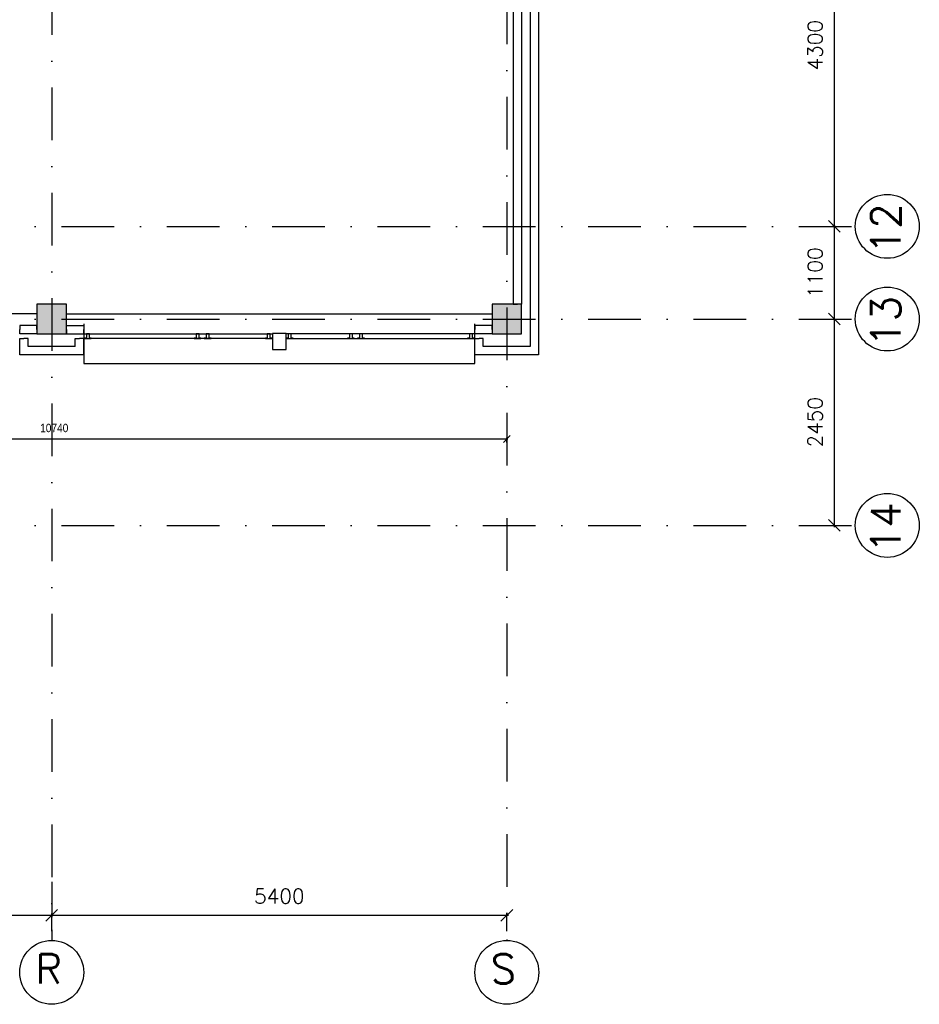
# Model space of a CAD drawing. Extents: x -171140 to 151546, y -8083 to 162438.
# Tile 55 of 96: x 65202 to 75876, y 24112 to 35800. Entities that reach past the tile are written whole.
import ezdxf

# ---------------------------------------------------------------- set-up
doc = ezdxf.new("R2010")
doc.units = 0
doc.header["$LTSCALE"] = 50
doc.header["$MEASUREMENT"] = 0
doc.header["$PDMODE"] = 3
doc.header["$PDSIZE"] = 0.001
for name, pattern in [('HIDDEN', [9.375, 6.25, -3.125]), ('HIDDEN2', [0.1875, 0.125, -0.0625]), ('STRAM_0WT$0$DASHDOT', [25, 12.5, -6.25, 0, -6.25])]:
    doc.linetypes.add(name, pattern=pattern)
doc.layers.get('0').update_dxf_attribs({"linetype": 'CONTINUOUS'})
doc.layers.get('DEFPOINTS').update_dxf_attribs({"linetype": 'CONTINUOUS'})
for name, color, linetype in [('_BESTAAND_ONGEWIJZIGD', 8, 'CONTINUOUS'), ('_KOLOMBESTAAND', 212, 'CONTINUOUS'), ('A--L21--', 3, 'CONTINUOUS'), ('A--L24AC1_TRAPPEN', 1, 'HIDDEN2'), ('A--L28--', 7, 'CONTINUOUS'), ('A--M$1A-_F123-', 1, 'CONTINUOUS'), ('STRAM_0WT$0$A--L$7A1-_STRA', 1, 'CONTINUOUS'), ('STRAM_0WT$0$A--L$7A3-_STRA', 3, 'CONTINUOUS'), ('STRAM_0WT$0$A--M$1A-_F123-', 1, 'CONTINUOUS'), ('STRAM_0WT$0$A--T$7A8-_STRA', 8, 'STRAM_0WT$0$DASHDOT'), ('X--LR---_CP', 7, 'CONTINUOUS')]:
    doc.layers.add(name, color=color, linetype=linetype)
doc.styles.add('HIEMSTRA', font='romans.shx')
doc.styles.get("Standard").update_dxf_attribs({"font": 'txt', "width": 0.9})
doc.styles.add('STRAM_0WT$0$HIEMSTRA', font='romans.shx')
doc.dimstyles.new('BEILEN', dxfattribs={"dimscale": 40, "dimtxt": 2.5, "dimasz": 2, "dimexe": 0.3, "dimexo": 0.3, "dimgap": 2, "dimtad": 1, "dimdec": 0, "dimzin": 0, "dimtxsty": 'HIEMSTRA', "dimblk1": 'OBLIQUE', "dimblk2": 'OBLIQUE', "dimsah": 1, "dimcen": -0.09, "dimdle": 0.3, "dimse1": 1, "dimclrd": 2, "dimclre": 2, "dimclrt": 3, "dimazin": 3, "dimtfac": 1, "dimtdec": 4, "dimtofl": 0, "dimtmove": 0, "dimatfit": 3, "dimtvp": 625, "dimtolj": 1, "dimtzin": 0})
doc.dimstyles.new('STRAM_0WT$0$STANDARD', dxfattribs={"dimscale": 70, "dimtxt": 2.5, "dimasz": 2, "dimexe": 0.3, "dimexo": 0.3, "dimgap": 2, "dimtad": 1, "dimdec": 0, "dimzin": 0, "dimtxsty": 'STRAM_0WT$0$HIEMSTRA', "dimblk1": 'STRAM_0WT$0$_OBLIQUE', "dimblk2": 'STRAM_0WT$0$_OBLIQUE', "dimsah": 1, "dimcen": -0.09, "dimdle": 0.3, "dimclrd": 1, "dimclre": 1, "dimclrt": 4, "dimazin": 3, "dimtfac": 1, "dimtdec": 4, "dimtix": 1, "dimtofl": 0, "dimtmove": 0, "dimatfit": 3, "dimtvp": 625, "dimtolj": 1, "dimtzin": 0})

# ---------------------------------------------------------------- blocks, each defined once
blk = doc.blocks.new('*U1324')
at = {"layer": 'A--L21--', "color": 8, "linetype": 'CONTINUOUS'}
for points in [[(50, 50), (50, 50), (50, -6195), (50, -6195)], [(-50, -50), (-50, -50), (-50, -6095), (-50, -6095)]]:
    blk.add_lwpolyline(points, dxfattribs=at)
blk = doc.blocks.new('*U1323')
at = {"layer": 'A--L21--', "color": 8, "linetype": 'CONTINUOUS'}
for points in [[(0, 0), (-50, 0), (-50, -5050), (0, -5050)], [(0, 0), (50, 0), (50, -5050), (0, -5050)]]:
    blk.add_lwpolyline(points, dxfattribs=at)
blk = doc.blocks.new('*U1322')
at = {"layer": 'A--L21--', "color": 8, "linetype": 'CONTINUOUS'}
for points in [[(-50, 50), (-50, 50), (-605, 50), (-605, 50)], [(50, -50), (50, -50), (-705, -50), (-705, -50)]]:
    blk.add_lwpolyline(points, dxfattribs=at)
blk = doc.blocks.new('*U1321')
at = {"layer": 'A--L21--', "color": 8, "linetype": 'CONTINUOUS'}
for points in [[(0, 0), (0, 50), (-205, 50), (-205, 0)], [(0, 0), (0, -50), (-205, -50), (-205, 0)]]:
    blk.add_lwpolyline(points, dxfattribs=at)
blk = doc.blocks.new('*U1320')
at = {"layer": 'A--L21--', "color": 8, "linetype": 'CONTINUOUS'}
for points in [[(-50, -50), (-50, -50), (-50, 145), (0, 145)], [(50, 50), (50, 50), (50, 145), (0, 145)]]:
    blk.add_lwpolyline(points, dxfattribs=at)
blk = doc.blocks.new('*U1319')
at = {"layer": 'A--L21--', "color": 8, "linetype": 'CONTINUOUS'}
for points in [[(-50, 50), (-50, 50), (-609, 50), (-609, 50)], [(50, -50), (50, -50), (-709, -50), (-709, -50)]]:
    blk.add_lwpolyline(points, dxfattribs=at)
blk = doc.blocks.new('*U1318')
at = {"layer": 'A--L21--', "color": 8, "linetype": 'CONTINUOUS'}
for points in [[(0, 0), (0, 50), (-205, 50), (-205, 0)], [(0, 0), (0, -50), (-205, -50), (-205, 0)]]:
    blk.add_lwpolyline(points, dxfattribs=at)
blk = doc.blocks.new('*U1317')
at = {"layer": 'A--L21--', "color": 8, "linetype": 'CONTINUOUS'}
for points in [[(-50, -50), (-50, -50), (-50, 145), (0, 145)], [(50, 50), (50, 50), (50, 145), (0, 145)]]:
    blk.add_lwpolyline(points, dxfattribs=at)
blk = doc.blocks.new('*U1316')
at = {"layer": 'A--L21--', "color": 8, "linetype": 'CONTINUOUS'}
for points in [[(0, 0), (0, 50), (205, 50), (205, 0)], [(0, 0), (0, -50), (205, -50), (205, 0)]]:
    blk.add_lwpolyline(points, dxfattribs=at)
blk = doc.blocks.new('*U1315')
at = {"layer": 'A--L21--', "color": 8, "linetype": 'CONTINUOUS'}
for points in [[(-50, 50), (-50, 50), (-50, 145), (0, 145)], [(50, -50), (50, -50), (50, 145), (0, 145)]]:
    blk.add_lwpolyline(points, dxfattribs=at)
blk = doc.blocks.new('_OBLIQUE')
at = {"color": 0, "linetype": 'BYBLOCK'}
blk.add_line((-0.5, -0.5), (0.5, 0.5), dxfattribs=at)
blk = doc.blocks.new('*D106')
at = {"layer": 'A--M$1A-_F123-', "color": 2, "linetype": 'CONTINUOUS'}
for p, q in [((60230, 30823), (70994, 30823)), ((70982, 30780), (70982, 30835))]:
    blk.add_line(p, q, dxfattribs=at)
at = {"layer": 'DEFPOINTS', "color": 0, "linetype": 'CONTINUOUS'}
for p in [(60242, 30768), (70982, 30823), (70982, 30768)]:
    blk.add_point(p, dxfattribs=at)
at = {"layer": 'A--M$1A-_F123-', "color": 2, "linetype": 'CONTINUOUS', "xscale": 80, "yscale": 80, "zscale": 80, "rotation": 180}
blk.add_blockref('_OBLIQUE', (60242, 30823), dxfattribs=at)
at = {"layer": 'A--M$1A-_F123-', "color": 2, "linetype": 'CONTINUOUS', "xscale": 80, "yscale": 80, "zscale": 80}
blk.add_blockref('_OBLIQUE', (70982, 30823), dxfattribs=at)
at = {"layer": 'A--M$1A-_F123-', "color": 3, "linetype": 'CONTINUOUS', "insert": (65612, 30953), "char_height": 100, "attachment_point": 5}
blk.add_mtext('\\A1;10740', dxfattribs=at)
blk = doc.blocks.new('STRAM_0WT$0$_OBLIQUE')
at = {"color": 0, "linetype": 'BYBLOCK'}
blk.add_line((-0.5, -0.5), (0.5, 0.5), dxfattribs=at)
blk = doc.blocks.new('*D1384')
at = {"color": 1, "linetype": 'BYBLOCK'}
for p, q in [((-916, 5400), (-952, 5400)), ((-931, 5421), (-931, 1079)), ((-916, 1100), (-952, 1100))]:
    blk.add_line(p, q, dxfattribs=at)
at = {"layer": 'DEFPOINTS', "color": 0, "linetype": 'BYBLOCK'}
for p in [(-895, 5400), (-931, 1100), (-895, 1100)]:
    blk.add_point(p, dxfattribs=at)
at = {"color": 1, "linetype": 'BYBLOCK', "xscale": 140, "yscale": 140, "zscale": 140}
for p, rotation in [((-931, 5400), 90), ((-931, 1100), 270)]:
    blk.add_blockref('STRAM_0WT$0$_OBLIQUE', p, dxfattribs=dict(at, rotation=rotation))
at = {"color": 4, "linetype": 'BYBLOCK', "insert": (-1159, 3250), "char_height": 175, "attachment_point": 5, "rotation": 90, "style": 'STRAM_0WT$0$HIEMSTRA'}
blk.add_mtext('\\A1;4300', dxfattribs=at)
blk = doc.blocks.new('*D1385')
at = {"color": 1, "linetype": 'BYBLOCK'}
for p, q in [((-1018, 1100), (-910, 1100)), ((-931, 1121), (-931, -21)), ((-1018, 0), (-910, 0))]:
    blk.add_line(p, q, dxfattribs=at)
at = {"layer": 'DEFPOINTS', "color": 0, "linetype": 'BYBLOCK'}
for p in [(-1039, 1100), (-1039, 0), (-931, 0)]:
    blk.add_point(p, dxfattribs=at)
at = {"color": 1, "linetype": 'BYBLOCK', "xscale": 140, "yscale": 140, "zscale": 140}
for p, rotation in [((-931, 1100), 90), ((-931, 0), 270)]:
    blk.add_blockref('STRAM_0WT$0$_OBLIQUE', p, dxfattribs=dict(at, rotation=rotation))
at = {"color": 4, "linetype": 'BYBLOCK', "insert": (-1159, 550), "char_height": 175, "attachment_point": 5, "rotation": 90, "style": 'STRAM_0WT$0$HIEMSTRA'}
blk.add_mtext('\\A1;1100', dxfattribs=at)
blk = doc.blocks.new('*D1386')
at = {"color": 1, "linetype": 'BYBLOCK'}
for p, q in [((-931, 21), (-931, -2471)), ((-1054, 0), (-910, 0)), ((-1054, -2450), (-910, -2450))]:
    blk.add_line(p, q, dxfattribs=at)
at = {"layer": 'DEFPOINTS', "color": 0, "linetype": 'BYBLOCK'}
for p in [(-1075, 0), (-1075, -2450), (-931, -2450)]:
    blk.add_point(p, dxfattribs=at)
at = {"color": 1, "linetype": 'BYBLOCK', "xscale": 140, "yscale": 140, "zscale": 140}
for p, rotation in [((-931, 0), 90), ((-931, -2450), 270)]:
    blk.add_blockref('STRAM_0WT$0$_OBLIQUE', p, dxfattribs=dict(at, rotation=rotation))
at = {"color": 4, "linetype": 'BYBLOCK', "insert": (-1159, -1225), "char_height": 175, "attachment_point": 5, "rotation": 90, "style": 'STRAM_0WT$0$HIEMSTRA'}
blk.add_mtext('\\A1;2450', dxfattribs=at)
blk = doc.blocks.new('*D1390')
at = {"color": 1, "linetype": 'BYBLOCK'}
for p, q in [((-4614, -6850), (-10056, -6850)), ((-10035, -7039), (-10035, -6829)), ((-4635, -7039), (-4635, -6829))]:
    blk.add_line(p, q, dxfattribs=at)
at = {"layer": 'DEFPOINTS', "color": 0, "linetype": 'BYBLOCK'}
for p in [(-10035, -6850), (-10035, -7060), (-4635, -7060)]:
    blk.add_point(p, dxfattribs=at)
at = {"color": 1, "linetype": 'BYBLOCK', "xscale": 140, "yscale": 140, "zscale": 140, "rotation": 180}
blk.add_blockref('STRAM_0WT$0$_OBLIQUE', (-10035, -6850), dxfattribs=at)
at = {"color": 1, "linetype": 'BYBLOCK', "xscale": 140, "yscale": 140, "zscale": 140}
blk.add_blockref('STRAM_0WT$0$_OBLIQUE', (-4635, -6850), dxfattribs=at)
at = {"color": 4, "linetype": 'BYBLOCK', "insert": (-7335, -6622), "char_height": 175, "attachment_point": 5, "style": 'STRAM_0WT$0$HIEMSTRA'}
blk.add_mtext('\\A1;5400', dxfattribs=at)
blk = doc.blocks.new('*D1391')
at = {"color": 1, "linetype": 'BYBLOCK'}
for p, q in [((-15435, -6452), (-15435, -6871)), ((-10035, -6452), (-10035, -6871)), ((-10014, -6850), (-15456, -6850))]:
    blk.add_line(p, q, dxfattribs=at)
at = {"layer": 'DEFPOINTS', "color": 0, "linetype": 'BYBLOCK'}
for p in [(-15435, -6431), (-10035, -6431), (-15435, -6850)]:
    blk.add_point(p, dxfattribs=at)
at = {"color": 1, "linetype": 'BYBLOCK', "xscale": 140, "yscale": 140, "zscale": 140, "rotation": 180}
blk.add_blockref('STRAM_0WT$0$_OBLIQUE', (-15435, -6850), dxfattribs=at)
at = {"color": 1, "linetype": 'BYBLOCK', "xscale": 140, "yscale": 140, "zscale": 140}
blk.add_blockref('STRAM_0WT$0$_OBLIQUE', (-10035, -6850), dxfattribs=at)
at = {"color": 4, "linetype": 'BYBLOCK', "insert": (-12735, -6622), "char_height": 175, "attachment_point": 5, "style": 'STRAM_0WT$0$HIEMSTRA'}
blk.add_mtext('\\A1;5400', dxfattribs=at)
blk = doc.blocks.new('STRAM_0WT')
at = {"layer": 'STRAM_0WT$0$A--L$7A1-_STRA'}
for centre in [(-120.503, 1100), (-120.503, 0), (-120.503, -2450), (-10034.938, -7755.117), (-4634.938, -7755.117)]:
    blk.add_circle(centre, 379.497, dxfattribs=at)
at = {"layer": 'STRAM_0WT$0$A--T$7A8-_STRA', "color": 8}
for p, q in [((-10034.938, 14000), (-10034.938, -7375.62)), ((-4634.938, 8886.774), (-4634.938, -7375.62)), ((-66174.285, 1100), (-500, 1100)), ((-66174.285, 0), (-500, 0)), ((-66174.285, -2450), (-500, -2450))]:
    blk.add_line(p, q, dxfattribs=at)
at = {"layer": 'STRAM_0WT$0$A--L$7A3-_STRA', "style": 'STRAM_0WT$0$HIEMSTRA'}
for s, p in [('12', (37.248, 772.656)), ('13', (37.248, -327.344)), ('14', (37.248, -2777.344))]:
    blk.add_text(s, height=350, rotation=90, dxfattribs=at).set_placement(p)
for s, p in [('R', (-10226.686, -7888.319)), ('S', (-4826.686, -7888.319))]:
    blk.add_text(s, height=350, dxfattribs=at).set_placement(p)
at = {"layer": 'STRAM_0WT$0$A--M$1A-_F123-', "linetype": 'CONTINUOUS'}
for base, p1, p2, picture, middle in [((-750, 1100), (-714.163, 5400), (-714.163, 1100), '*D1384', (-977.5, 3250)), ((-750, 0), (-857.511, 1100), (-857.511, 0), '*D1385', (-977.5, 550)), ((-750, -2450), (-893.347, 0), (-893.347, -2450), '*D1386', (-977.5, -1225))]:
    dim = blk.add_linear_dim(base=base, p1=p1, p2=p2, angle=90, dimstyle='STRAM_0WT$0$STANDARD', dxfattribs=at)
    dim.commit()
    dim.dimension.update_dxf_attribs({"geometry": picture, "text_midpoint": middle, "insert": (181.162, 0)})
for base, p1, p2, picture, middle in [((-15434.938, -7078.621), (-10034.938, -6659.802), (-15434.938, -6659.802), '*D1391', (-12734.938, -6851.121)), ((-10034.938, -7078.621), (-4634.938, -7289.065), (-10034.938, -7289.065), '*D1390', (-7334.938, -6851.121))]:
    dim = blk.add_linear_dim(base=base, p1=p1, p2=p2, dimstyle='STRAM_0WT$0$STANDARD', dxfattribs=at)
    dim.commit()
    dim.dimension.update_dxf_attribs({"geometry": picture, "text_midpoint": middle, "insert": (0, -229.069)})

msp = doc.modelspace()

# ---------------------------------------------------------------- hatches: boundary and pattern name
at = {"layer": '_KOLOMBESTAAND', "linetype": 'HIDDEN'}
for points in [[(65407, 32071.9), (65757, 32071.9), (65757, 32421.9), (65407, 32421.9)], [(65407, 32071.9), (65757, 32071.9), (65757, 32421.9), (65407, 32421.9)], [(70807, 32071.9), (71157, 32071.9), (71157, 32421.9), (70807, 32421.9)], [(70807, 32071.9), (71157, 32071.9), (71157, 32421.9), (70807, 32421.9)]]:
    msp.add_hatch(color=256, dxfattribs=at).paths.add_polyline_path(points)

# ---------------------------------------------------------------- linework, layer by layer
at = {"layer": '_BESTAAND_ONGEWIJZIGD'}
for p, q in [((65962, 32189.9), (65962, 31719.9)), ((70602, 31719.9), (70602, 32189.9)), ((65962, 32071.9), (68202, 32071.9)), ((70602, 32071.9), (68362, 32071.9)), ((68122, 32014.9), (66052, 32014.9)), ((68442, 32014.9), (70517, 32014.9)), ((65962, 31719.9), (70602, 31719.9))]:
    msp.add_line(p, q, dxfattribs=at)
at = {"layer": '_BESTAAND_ONGEWIJZIGD', "linetype": 'CONTINUOUS'}
for points in [[(65972, 32018.9), (65972, 32014.9), (66052, 32014.9), (66052, 32018.9), (66030, 32018.9), (66030, 32071.9), (65994, 32071.9), (65994, 32018.9)], [(67272, 32018.9), (67272, 32014.9), (67352, 32014.9), (67352, 32018.9), (67330, 32018.9), (67330, 32071.9), (67294, 32071.9), (67294, 32018.9)], [(67392, 32018.9), (67392, 32014.9), (67472, 32014.9), (67472, 32018.9), (67450, 32018.9), (67450, 32071.9), (67414, 32071.9), (67414, 32018.9)], [(68117, 32018.9), (68117, 32014.9), (68197, 32014.9), (68197, 32018.9), (68175, 32018.9), (68175, 32071.9), (68139, 32071.9), (68139, 32018.9)], [(68367, 32018.9), (68367, 32014.9), (68447, 32014.9), (68447, 32018.9), (68425, 32018.9), (68425, 32071.9), (68389, 32071.9), (68389, 32018.9)], [(69092, 32018.9), (69092, 32014.9), (69172, 32014.9), (69172, 32018.9), (69150, 32018.9), (69150, 32071.9), (69114, 32071.9), (69114, 32018.9)], [(69212, 32018.9), (69212, 32014.9), (69292, 32014.9), (69292, 32018.9), (69270, 32018.9), (69270, 32071.9), (69234, 32071.9), (69234, 32018.9)], [(70517, 32018.9), (70517, 32014.9), (70597, 32014.9), (70597, 32018.9), (70575, 32018.9), (70575, 32071.9), (70539, 32071.9), (70539, 32018.9)]]:
    msp.add_lwpolyline(points, close=True, dxfattribs=at)
at = {"layer": '_BESTAAND_ONGEWIJZIGD'}
msp.add_lwpolyline([(68202, 31884.9), (68362, 31884.9), (68362, 32074.9), (68202, 32074.9)], close=True, dxfattribs=at)
msp.add_point((67272, 32074.9), dxfattribs=at)
at = {"layer": 'A--L21--'}
for p, q in [((65407, 32306.9), (62023.3, 32306.9)), ((65757, 32306.9), (70807, 32306.9))]:
    msp.add_line(p, q, dxfattribs=at)
at = {"layer": 'A--L28--', "color": 3, "linetype": 'CONTINUOUS'}
for points in [[(65407, 32071.9), (65757, 32071.9), (65757, 32421.9), (65407, 32421.9)], [(65407, 32071.9), (65757, 32071.9), (65757, 32421.9), (65407, 32421.9)], [(70807, 32071.9), (71157, 32071.9), (71157, 32421.9), (70807, 32421.9)], [(70807, 32071.9), (71157, 32071.9), (71157, 32421.9), (70807, 32421.9)]]:
    msp.add_lwpolyline(points, close=True, dxfattribs=at)
at = {"layer": 'X--LR---_CP', "color": 1, "linetype": 'CONTINUOUS'}
for p in [(65582, 32014.9), (65582, 32014.9), (70982, 32014.9), (70982, 32014.9)]:
    msp.add_point(p, dxfattribs=at)

# ---------------------------------------------------------------- block references
at = {"layer": 'A--L21--', "linetype": 'CONTINUOUS'}
for name, p in [('*U1324', (71307, 38017.5)), ('*U1323', (71107, 37471.9)), ('*U1318', (65407, 32121.9)), ('*U1316', (65757, 32121.9)), ('*U1321', (70807, 32121.9)), ('*U1317', (65252.3, 31872.5)), ('*U1319', (65911.8, 31872.5)), ('*U1315', (65911.8, 31872.5)), ('*U1320', (70652.3, 31872.5)), ('*U1322', (71307, 31872.5))]:
    msp.add_blockref(name, p, dxfattribs=at)
at = {"layer": 'A--L24AC1_TRAPPEN'}
msp.add_blockref('STRAM_0WT', (75617, 32246.9), dxfattribs=at)

# ---------------------------------------------------------------- dimensions: what is measured, and where the dimension line sits
at = {"layer": 'A--M$1A-_F123-', "linetype": 'CONTINUOUS'}
dim = msp.add_linear_dim(base=(70982, 30822.5), p1=(60242, 30768.5), p2=(70982, 30768.5), dimstyle='BEILEN', override={"dimtxsty": 'STANDARD', "dimtmove": 1}, dxfattribs=at)
dim.commit()
dim.dimension.update_dxf_attribs({"geometry": '*D106', "text_midpoint": (65612, 30952.5)})

doc.saveas('drawing.dxf')
